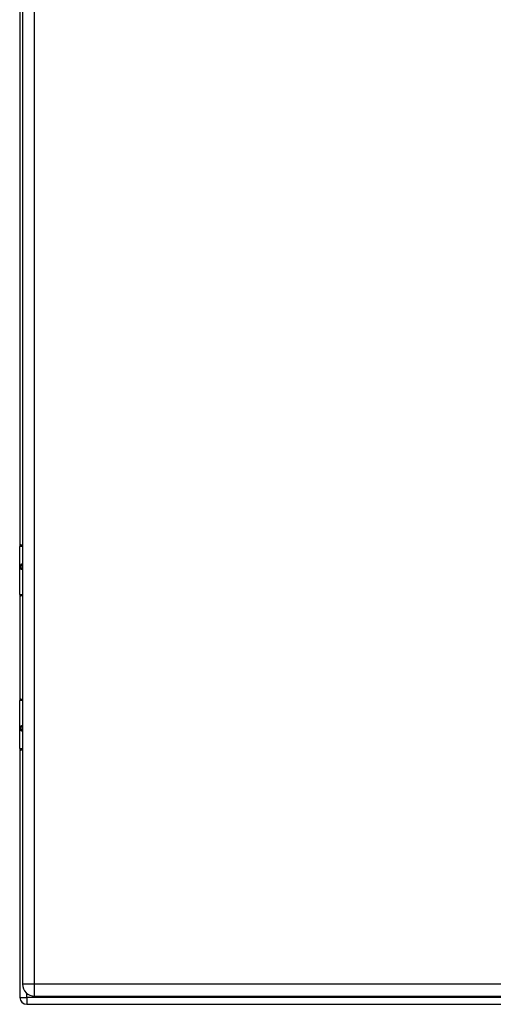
# Model space of a CAD drawing. Header units: inches. Extents: x 9 to 147, y 6 to 82.
# Tile 4 of 10: x 55.63 to 61.4, y 32.54 to 44.54. Entities that reach past the tile are written whole.
import ezdxf

# ---------------------------------------------------------------- set-up
doc = ezdxf.new("R2010")
doc.units = ezdxf.units.IN
doc.header["$MEASUREMENT"] = 0
doc.layers.add('Visible Edges(ANSI)', color=7, linetype='Continuous', lineweight=25)
doc.layers.add('Visible Tangent Edges(ANSI)', color=7, linetype='Continuous', lineweight=25)

msp = doc.modelspace()

# ---------------------------------------------------------------- linework, layer by layer
at = {"layer": 'Visible Edges(ANSI)'}
for p, q in [((55.662, 56.292), (55.662, 32.781)), ((55.63, 50.947), (55.63, 38.125)), ((55.627, 37.53), (55.627, 38.115)), ((55.647, 38.135), (55.662, 38.135)), ((55.662, 37.891), (55.658, 37.891)), ((55.658, 37.847), (55.662, 37.847)), ((55.63, 37.521), (55.63, 36.248)), ((55.662, 37.515), (55.643, 37.515)), ((55.643, 36.255), (55.662, 36.255)), ((55.627, 35.654), (55.627, 36.239)), ((55.662, 35.922), (55.658, 35.922)), ((55.658, 35.879), (55.662, 35.879)), ((55.63, 35.644), (55.63, 32.62)), ((55.662, 35.635), (55.647, 35.635)), ((55.714, 32.536), (75.546, 32.536)), ((55.808, 32.635), (75.434, 32.635))]:
    msp.add_line(p, q, dxfattribs=at)
for centre, radius, start, end in [((55.647, 38.115), 0.0197, 90, 180), ((55.643, 37.53), 0.0157, 180, 270), ((55.643, 36.239), 0.0157, 90, 180), ((55.647, 35.654), 0.0197, 180, 270), ((55.808, 32.781), 0.146, 180, 270), ((55.714, 32.62), 0.084, 180, 270)]:
    msp.add_arc(centre, radius, start, end, dxfattribs=at)
at = {"layer": 'Visible Tangent Edges(ANSI)'}
for p, q in [((55.808, 32.781), (55.808, 56.292)), ((55.662, 38.115), (55.627, 38.115)), ((55.65, 37.9), (55.662, 37.9)), ((55.662, 37.837), (55.65, 37.837)), ((55.627, 37.53), (55.662, 37.53)), ((55.662, 36.239), (55.627, 36.239)), ((55.65, 35.932), (55.662, 35.932)), ((55.662, 35.869), (55.65, 35.869)), ((55.627, 35.654), (55.662, 35.654)), ((55.808, 32.781), (55.662, 32.781)), ((55.808, 32.635), (55.808, 32.781)), ((75.434, 32.781), (55.808, 32.781)), ((55.714, 32.62), (55.714, 32.669)), ((55.63, 32.62), (55.714, 32.62)), ((75.546, 32.62), (55.714, 32.62)), ((55.714, 32.62), (55.714, 32.536))]:
    msp.add_line(p, q, dxfattribs=at)
at = {"layer": 'Visible Tangent Edges(ANSI)', "flags": 128}
for points in [[(55.65, 37.9), (55.648, 37.9), (55.646, 37.9), (55.644, 37.898), (55.642, 37.897), (55.641, 37.894), (55.639, 37.892), (55.638, 37.889), (55.637, 37.885), (55.637, 37.881), (55.636, 37.877), (55.636, 37.873), (55.636, 37.869), (55.636, 37.865), (55.636, 37.86), (55.637, 37.856), (55.637, 37.853), (55.638, 37.849), (55.639, 37.846), (55.641, 37.843), (55.642, 37.841), (55.644, 37.84), (55.646, 37.838), (55.648, 37.838), (55.65, 37.837)], [(55.658, 37.847), (55.656, 37.847), (55.655, 37.848), (55.653, 37.849), (55.651, 37.85), (55.65, 37.851), (55.649, 37.853), (55.647, 37.855), (55.647, 37.858), (55.646, 37.86), (55.645, 37.863), (55.645, 37.866), (55.645, 37.869), (55.645, 37.872), (55.645, 37.875), (55.646, 37.878), (55.647, 37.88), (55.647, 37.883), (55.648, 37.885), (55.65, 37.887), (55.651, 37.888), (55.653, 37.889), (55.655, 37.89), (55.656, 37.89), (55.658, 37.891)], [(55.65, 35.932), (55.648, 35.932), (55.646, 35.931), (55.644, 35.93), (55.642, 35.928), (55.641, 35.926), (55.639, 35.923), (55.638, 35.92), (55.637, 35.917), (55.637, 35.913), (55.636, 35.909), (55.636, 35.905), (55.636, 35.901), (55.636, 35.896), (55.636, 35.892), (55.637, 35.888), (55.637, 35.884), (55.638, 35.881), (55.639, 35.878), (55.641, 35.875), (55.642, 35.873), (55.644, 35.871), (55.646, 35.87), (55.648, 35.869), (55.65, 35.869)], [(55.658, 35.879), (55.656, 35.879), (55.655, 35.879), (55.653, 35.88), (55.651, 35.881), (55.65, 35.883), (55.648, 35.885), (55.647, 35.887), (55.647, 35.889), (55.646, 35.892), (55.645, 35.895), (55.645, 35.898), (55.645, 35.9), (55.645, 35.903), (55.645, 35.906), (55.646, 35.909), (55.647, 35.912), (55.647, 35.914), (55.649, 35.916), (55.65, 35.918), (55.651, 35.919), (55.653, 35.921), (55.655, 35.921), (55.656, 35.922), (55.658, 35.922)]]:
    msp.add_lwpolyline(points, dxfattribs=at)
at = {"layer": 'Visible Tangent Edges(ANSI)'}
for centre, major_axis, start_param, end_param in [((55.658, 37.9), (0, -0.00984), 4.712389, 6.283185), ((55.658, 37.837), (0, 0.00984), 0, 1.570796), ((55.658, 35.932), (0, -0.00984), 4.712389, 6.283185), ((55.658, 35.869), (0, 0.00984), 0, 1.570796)]:
    msp.add_ellipse(centre, major_axis=major_axis, ratio=0.879139, start_param=start_param, end_param=end_param, dxfattribs=at)

doc.saveas('drawing.dxf')
